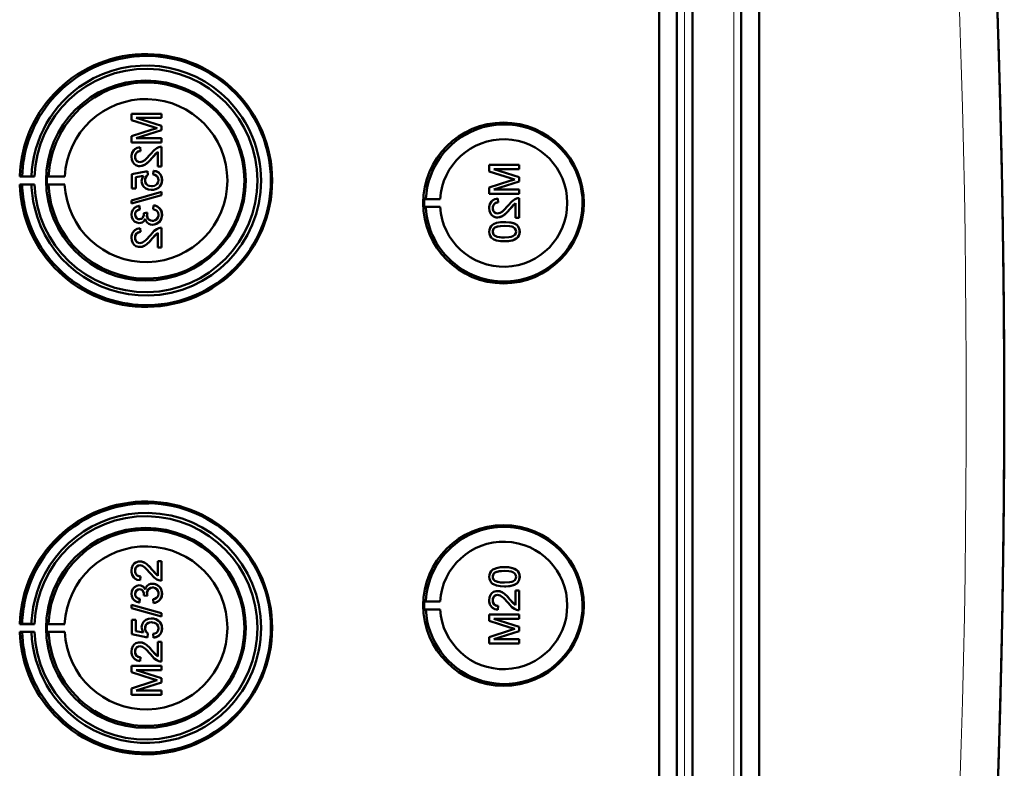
# Model space of a CAD drawing. Extents: x -2065 to 2446, y -1996 to 695.
# Tile 29 of 58: x 641 to 768, y -1476 to -1380. Entities that reach past the tile are written whole.
import ezdxf

# ---------------------------------------------------------------- set-up
doc = ezdxf.new("R2010")
doc.units = 0

msp = doc.modelspace()

# ---------------------------------------------------------------- linework, layer by layer
at = {"color": 7, "lineweight": 50}
for p, q in [((723.27, -1603.15), (723.27, -1255.12)), ((725.57, -1255.1), (725.57, -1603.16)), ((727.57, -1255.1), (727.57, -1603.16)), ((733.81, -1603.16), (733.81, -1255.1)), ((736.1, -1603.14), (736.1, -1255.13)), ((727.56, -1270.1), (727.56, -1582.9)), ((659.45, -1391.89), (655.59, -1391.89)), ((655.59, -1392.71), (655.59, -1391.89)), ((659.45, -1391.89), (659.45, -1391.89)), ((659.45, -1391.89), (659.45, -1392.43)), ((659.45, -1391.89), (659.45, -1392.43)), ((655.59, -1392.71), (658.3, -1393.57)), ((659.45, -1393.46), (656.19, -1392.43)), ((659.45, -1393.46), (656.19, -1392.43)), ((656.19, -1392.43), (659.45, -1392.43)), ((659.45, -1392.43), (659.45, -1392.43)), ((658.25, -1393.93), (655.59, -1394.79)), ((656.19, -1395.05), (659.45, -1394.02)), ((656.19, -1395.05), (659.45, -1394.02)), ((659.45, -1393.46), (659.45, -1393.46)), ((659.45, -1393.46), (659.45, -1394.02)), ((659.45, -1393.46), (659.45, -1394.02)), ((659.45, -1394.02), (659.45, -1394.02)), ((655.59, -1395.6), (655.59, -1394.79)), ((655.59, -1395.6), (659.45, -1395.6)), ((659.45, -1395.05), (656.19, -1395.05)), ((659.45, -1395.05), (659.45, -1395.05)), ((659.45, -1395.05), (659.45, -1395.6)), ((659.45, -1395.05), (659.45, -1395.6)), ((659.45, -1395.6), (659.45, -1395.6)), ((656.68, -1396.19), (656.69, -1396.19)), ((656.73, -1396.68), (656.68, -1396.19)), ((656.74, -1396.68), (656.69, -1396.19)), ((656.73, -1396.68), (656.74, -1396.68)), ((658.25, -1397.54), (658.95, -1396.78)), ((658.95, -1398.66), (658.95, -1396.77)), ((659.45, -1396.14), (659.45, -1396.14)), ((659.45, -1396.14), (659.45, -1398.66)), ((659.45, -1396.14), (659.45, -1398.66)), ((656.04, -1397.41), (656.05, -1397.41)), ((658.24, -1397.54), (658.25, -1397.54)), ((657.62, -1399.25), (655.64, -1399.65)), ((655.64, -1401.47), (655.64, -1399.65)), ((656.66, -1398.61), (656.67, -1398.61)), ((657.62, -1399.25), (657.63, -1399.25)), ((657.67, -1399.74), (657.62, -1399.25)), ((657.68, -1399.74), (657.63, -1399.25)), ((658.41, -1399.2), (658.36, -1399.7)), ((658.41, -1399.2), (658.42, -1399.2)), ((658.95, -1398.66), (659.45, -1398.66)), ((659.45, -1398.66), (659.45, -1398.66)), ((705.34, -1398.47), (701.48, -1398.47)), ((701.48, -1399.29), (701.48, -1398.47)), ((701.48, -1399.29), (704.19, -1400.15)), ((705.34, -1400.04), (702.08, -1399.01)), ((705.34, -1400.04), (702.08, -1399.01)), ((702.08, -1399.01), (705.34, -1399.01)), ((705.34, -1398.47), (705.34, -1398.47)), ((705.34, -1398.47), (705.34, -1399.01)), ((705.34, -1398.47), (705.34, -1399.01)), ((705.34, -1399.01), (705.34, -1399.01)), ((641.54, -1399.91), (641.24, -1399.96)), ((641.24, -1399.96), (643.12, -1399.96)), ((641.54, -1401.01), (641.24, -1400.96)), ((641.24, -1400.96), (643.12, -1400.96)), ((642.74, -1399.93), (641.54, -1399.91)), ((643.12, -1399.96), (642.74, -1399.93)), ((643.12, -1400.96), (642.74, -1400.99)), ((644.94, -1399.93), (644.73, -1399.96)), ((644.73, -1399.96), (647.01, -1399.96)), ((644.94, -1400.99), (644.73, -1400.96)), ((644.73, -1400.96), (647.01, -1400.96)), ((647.01, -1399.96), (644.94, -1399.93)), ((647.01, -1400.96), (644.94, -1400.99)), ((656.14, -1400.05), (657.14, -1399.85)), ((656.14, -1400.05), (656.15, -1400.05)), ((656.14, -1400.05), (656.14, -1401.47)), ((656.15, -1400.05), (657.14, -1399.85)), ((656.15, -1400.05), (656.15, -1401.47)), ((657.32, -1400.4), (657.33, -1400.4)), ((657.67, -1399.74), (657.68, -1399.74)), ((659.49, -1400.4), (659.5, -1400.4)), ((704.14, -1400.51), (701.48, -1401.37)), ((702.08, -1401.63), (705.34, -1400.6)), ((702.08, -1401.63), (705.34, -1400.6)), ((705.34, -1400.04), (705.34, -1400.04)), ((705.34, -1400.04), (705.34, -1400.6)), ((705.34, -1400.04), (705.34, -1400.6)), ((705.34, -1400.6), (705.34, -1400.6)), ((642.74, -1400.99), (641.54, -1401.01)), ((659.45, -1401.92), (655.59, -1403)), ((655.64, -1401.47), (656.14, -1401.47)), ((656.14, -1401.47), (656.15, -1401.47)), ((658.12, -1401.67), (658.13, -1401.67)), ((659.03, -1401.38), (659.04, -1401.38)), ((659.45, -1401.92), (659.45, -1401.92)), ((659.45, -1401.92), (659.45, -1402.33)), ((659.45, -1401.92), (659.45, -1402.33)), ((701.48, -1402.18), (701.48, -1401.37)), ((701.48, -1402.18), (705.34, -1402.18)), ((705.34, -1401.63), (702.08, -1401.63)), ((705.34, -1401.63), (705.34, -1401.63)), ((705.34, -1401.63), (705.34, -1402.18)), ((705.34, -1401.63), (705.34, -1402.18)), ((705.34, -1402.18), (705.34, -1402.18)), ((655.59, -1403.41), (659.45, -1402.33)), ((655.59, -1403.41), (655.59, -1403)), ((655.59, -1403.41), (655.6, -1403.41)), ((655.6, -1403.41), (659.45, -1402.33)), ((659.45, -1402.33), (659.45, -1402.33)), ((693.14, -1402.84), (693.34, -1402.81)), ((693.14, -1402.84), (695.18, -1402.84)), ((693.34, -1402.81), (695.18, -1402.84)), ((702.57, -1402.77), (702.58, -1402.77)), ((702.62, -1403.26), (702.57, -1402.77)), ((702.63, -1403.26), (702.58, -1402.77)), ((702.62, -1403.26), (702.63, -1403.26)), ((704.13, -1404.12), (704.84, -1403.36)), ((704.84, -1405.24), (704.84, -1403.35)), ((705.34, -1402.72), (705.34, -1402.72)), ((705.34, -1402.72), (705.34, -1405.24)), ((705.34, -1402.72), (705.34, -1405.24)), ((656.58, -1403.7), (656.59, -1403.7)), ((656.63, -1404.19), (656.58, -1403.7)), ((656.64, -1404.19), (656.59, -1403.7)), ((656.63, -1404.19), (656.64, -1404.19)), ((657.62, -1404.58), (657.17, -1404.63)), ((657.17, -1404.63), (657.18, -1404.7)), ((657.62, -1404.58), (657.63, -1404.58)), ((658.41, -1403.65), (658.36, -1404.14)), ((658.41, -1403.65), (658.42, -1403.65)), ((693.14, -1403.84), (693.34, -1403.87)), ((693.14, -1403.84), (695.18, -1403.84)), ((693.34, -1403.87), (695.18, -1403.84)), ((701.93, -1403.99), (701.94, -1403.99)), ((704.13, -1404.12), (704.13, -1404.12)), ((656.04, -1404.84), (656.05, -1404.84)), ((656.57, -1405.92), (656.58, -1405.92)), ((657.57, -1404.9), (657.57, -1404.9)), ((659.49, -1404.84), (659.5, -1404.84)), ((702.55, -1405.19), (702.55, -1405.19)), ((703.44, -1405.78), (703.44, -1405.78)), ((704.84, -1405.24), (705.34, -1405.24)), ((705.34, -1405.24), (705.34, -1405.24)), ((656.68, -1406.56), (656.69, -1406.56)), ((656.73, -1407.05), (656.68, -1406.56)), ((656.74, -1407.05), (656.69, -1406.56)), ((656.73, -1407.05), (656.74, -1407.05)), ((658.25, -1407.91), (658.95, -1407.15)), ((658.29, -1406.12), (658.29, -1406.12)), ((658.95, -1409.03), (658.95, -1407.15)), ((659.45, -1406.51), (659.45, -1406.51)), ((659.45, -1406.51), (659.45, -1409.03)), ((659.45, -1406.51), (659.45, -1409.03)), ((701.93, -1407.01), (701.94, -1407.01)), ((702.19, -1406.5), (702.2, -1406.5)), ((705.01, -1406.16), (705.02, -1406.16)), ((705.38, -1407.02), (705.39, -1407.02)), ((656.04, -1407.78), (656.05, -1407.78)), ((658.24, -1407.91), (658.25, -1407.91)), ((703.44, -1408.25), (703.44, -1408.25)), ((656.66, -1408.98), (656.67, -1408.98)), ((658.95, -1409.03), (659.45, -1409.03)), ((659.45, -1409.03), (659.45, -1409.03)), ((656.66, -1449.29), (656.67, -1449.29)), ((658.95, -1449.24), (659.45, -1449.24)), ((658.95, -1451.12), (658.95, -1449.24)), ((659.45, -1449.24), (659.45, -1451.76)), ((659.45, -1449.24), (659.45, -1451.76)), ((659.45, -1449.24), (659.45, -1449.24)), ((703.44, -1450.02), (703.44, -1450.02)), ((656.04, -1450.48), (656.05, -1450.48)), ((656.73, -1451.21), (656.68, -1451.71)), ((656.74, -1451.21), (656.69, -1451.71)), ((656.73, -1451.21), (656.74, -1451.21)), ((658.24, -1450.35), (658.25, -1450.35)), ((658.25, -1450.35), (658.95, -1451.12)), ((701.93, -1451.26), (701.94, -1451.26)), ((705.38, -1451.25), (705.39, -1451.25)), ((656.57, -1452.35), (656.58, -1452.35)), ((656.68, -1451.71), (656.69, -1451.71)), ((658.29, -1452.15), (658.29, -1452.15)), ((659.45, -1451.76), (659.45, -1451.76)), ((702.19, -1451.77), (702.2, -1451.77)), ((703.44, -1452.49), (703.44, -1452.49)), ((705.01, -1452.11), (705.02, -1452.11)), ((656.04, -1453.43), (656.05, -1453.43)), ((657.17, -1453.64), (657.18, -1453.56)), ((657.62, -1453.69), (657.17, -1453.64)), ((657.57, -1453.37), (657.57, -1453.37)), ((657.62, -1453.69), (657.63, -1453.69)), ((659.49, -1453.42), (659.5, -1453.42)), ((702.55, -1453.08), (702.55, -1453.08)), ((704.84, -1453.03), (705.34, -1453.03)), ((704.84, -1454.91), (704.84, -1453.03)), ((705.34, -1453.03), (705.34, -1455.55)), ((705.34, -1453.03), (705.34, -1455.55)), ((705.34, -1453.03), (705.34, -1453.03)), ((655.59, -1454.85), (659.45, -1455.94)), ((655.59, -1455.26), (655.59, -1454.85)), ((655.59, -1454.85), (655.6, -1454.85)), ((659.45, -1456.35), (655.59, -1455.26)), ((655.6, -1454.85), (659.45, -1455.94)), ((656.63, -1454.08), (656.58, -1454.57)), ((656.58, -1454.57), (656.59, -1454.57)), ((656.64, -1454.08), (656.59, -1454.57)), ((656.63, -1454.08), (656.64, -1454.08)), ((658.41, -1454.62), (658.36, -1454.13)), ((658.41, -1454.62), (658.42, -1454.62)), ((693.14, -1454.43), (693.34, -1454.4)), ((693.14, -1454.43), (695.18, -1454.43)), ((693.34, -1454.4), (695.18, -1454.43)), ((701.93, -1454.27), (701.94, -1454.27)), ((702.62, -1455), (702.57, -1455.5)), ((702.63, -1455), (702.58, -1455.5)), ((702.62, -1455), (702.63, -1455)), ((704.13, -1454.15), (704.84, -1454.91)), ((704.13, -1454.15), (704.13, -1454.15)), ((659.45, -1455.94), (659.45, -1456.35)), ((659.45, -1455.94), (659.45, -1456.35)), ((659.45, -1455.94), (659.45, -1455.94)), ((659.45, -1456.35), (659.45, -1456.35)), ((693.14, -1455.43), (693.34, -1455.46)), ((693.14, -1455.43), (695.18, -1455.43)), ((693.34, -1455.46), (695.18, -1455.43)), ((701.48, -1456.09), (705.34, -1456.09)), ((701.48, -1456.9), (701.48, -1456.09)), ((702.57, -1455.5), (702.58, -1455.5)), ((705.34, -1455.55), (705.34, -1455.55)), ((705.34, -1456.09), (705.34, -1456.63)), ((705.34, -1456.09), (705.34, -1456.63)), ((705.34, -1456.09), (705.34, -1456.09)), ((641.54, -1457.26), (641.24, -1457.31)), ((641.24, -1457.31), (643.12, -1457.31)), ((642.74, -1457.28), (641.54, -1457.26)), ((643.12, -1457.31), (642.74, -1457.28)), ((644.94, -1457.27), (644.73, -1457.31)), ((644.73, -1457.31), (647.01, -1457.31)), ((647.01, -1457.31), (644.94, -1457.27)), ((655.64, -1456.79), (656.14, -1456.79)), ((655.64, -1458.62), (655.64, -1456.79)), ((656.14, -1456.79), (656.14, -1458.22)), ((656.14, -1456.79), (656.15, -1456.79)), ((656.15, -1456.79), (656.15, -1458.22)), ((658.12, -1456.6), (658.13, -1456.6)), ((659.03, -1456.89), (659.04, -1456.89)), ((704.14, -1457.75), (701.48, -1456.9)), ((702.08, -1456.63), (705.34, -1457.66)), ((702.08, -1456.63), (705.34, -1457.66)), ((705.34, -1456.63), (702.08, -1456.63)), ((705.34, -1456.63), (705.34, -1456.63)), ((705.34, -1457.66), (705.34, -1458.23)), ((705.34, -1457.66), (705.34, -1458.23)), ((705.34, -1457.66), (705.34, -1457.66)), ((641.54, -1458.35), (641.24, -1458.31)), ((641.24, -1458.31), (643.12, -1458.31)), ((642.74, -1458.33), (641.54, -1458.35)), ((643.12, -1458.31), (642.74, -1458.33)), ((644.94, -1458.34), (644.73, -1458.31)), ((644.73, -1458.31), (647.01, -1458.31)), ((647.01, -1458.31), (644.94, -1458.34)), ((657.62, -1459.02), (655.64, -1458.62)), ((656.14, -1458.22), (657.14, -1458.41)), ((656.14, -1458.22), (656.15, -1458.22)), ((656.15, -1458.22), (657.14, -1458.41)), ((657.32, -1457.86), (657.33, -1457.86)), ((657.67, -1458.52), (657.62, -1459.02)), ((657.62, -1459.02), (657.63, -1459.02)), ((657.68, -1458.52), (657.63, -1459.02)), ((657.67, -1458.52), (657.68, -1458.52)), ((658.41, -1459.07), (658.36, -1458.57)), ((658.41, -1459.07), (658.42, -1459.07)), ((659.49, -1457.87), (659.5, -1457.87)), ((701.48, -1458.98), (704.19, -1458.12)), ((701.48, -1459.8), (701.48, -1458.98)), ((705.34, -1458.23), (702.08, -1459.25)), ((705.34, -1458.23), (702.08, -1459.25)), ((705.34, -1458.23), (705.34, -1458.23)), ((656.66, -1459.66), (656.67, -1459.66)), ((658.95, -1461.49), (658.95, -1459.61)), ((658.95, -1459.61), (659.45, -1459.61)), ((659.45, -1459.61), (659.45, -1462.13)), ((659.45, -1459.61), (659.45, -1462.13)), ((659.45, -1459.61), (659.45, -1459.61)), ((705.34, -1459.8), (701.48, -1459.8)), ((702.08, -1459.25), (705.34, -1459.25)), ((705.34, -1459.25), (705.34, -1459.8)), ((705.34, -1459.25), (705.34, -1459.8)), ((705.34, -1459.25), (705.34, -1459.25)), ((705.34, -1459.8), (705.34, -1459.8)), ((656.04, -1460.85), (656.05, -1460.85)), ((656.73, -1461.58), (656.68, -1462.08)), ((656.74, -1461.58), (656.69, -1462.08)), ((656.73, -1461.58), (656.74, -1461.58)), ((658.24, -1460.73), (658.25, -1460.73)), ((658.25, -1460.73), (658.95, -1461.49)), ((655.59, -1462.67), (659.45, -1462.67)), ((655.59, -1463.48), (655.59, -1462.67)), ((656.68, -1462.08), (656.69, -1462.08)), ((659.45, -1462.13), (659.45, -1462.13)), ((659.45, -1462.67), (659.45, -1463.21)), ((659.45, -1462.67), (659.45, -1463.21)), ((659.45, -1462.67), (659.45, -1462.67)), ((658.25, -1464.33), (655.59, -1463.48)), ((656.19, -1463.21), (659.45, -1464.24)), ((656.19, -1463.21), (659.45, -1464.24)), ((659.45, -1463.21), (656.19, -1463.21)), ((659.45, -1463.21), (659.45, -1463.21)), ((655.59, -1465.56), (658.3, -1464.7)), ((659.45, -1464.81), (656.19, -1465.83)), ((659.45, -1464.81), (656.19, -1465.83)), ((659.45, -1464.24), (659.45, -1464.81)), ((659.45, -1464.24), (659.45, -1464.81)), ((659.45, -1464.24), (659.45, -1464.24)), ((659.45, -1464.81), (659.45, -1464.81)), ((655.59, -1466.38), (655.59, -1465.56)), ((659.45, -1466.38), (655.59, -1466.38)), ((656.19, -1465.83), (659.45, -1465.83)), ((659.45, -1465.83), (659.45, -1466.38)), ((659.45, -1465.83), (659.45, -1466.38)), ((659.45, -1465.83), (659.45, -1465.83)), ((659.45, -1466.38), (659.45, -1466.38))]:
    msp.add_line(p, q, dxfattribs=at)
at = {"color": 7, "lineweight": 18}
for p, q in [((726.53, -1255.1), (726.53, -1603.16)), ((732.85, -1603.16), (732.85, -1255.1))]:
    msp.add_line(p, q, dxfattribs=at)
at = {"color": 7, "lineweight": 50}
for points in [[(656.68, -1396.19), (656.32, -1396.26), (656, -1396.44), (655.86, -1396.57), (655.68, -1396.89), (655.6, -1397.25), (655.59, -1397.42)], [(656.04, -1397.41), (656.1, -1397.08), (656.22, -1396.89), (656.4, -1396.75), (656.62, -1396.69), (656.73, -1396.68)], [(656.05, -1397.41), (656.07, -1397.19), (656.13, -1397.02), (656.3, -1396.82), (656.55, -1396.7), (656.74, -1396.68)], [(658.01, -1397.08), (657.42, -1397.72), (657.29, -1397.84), (657, -1398.03), (656.66, -1398.11)], [(659.1, -1396.19), (658.84, -1396.31), (658.49, -1396.55), (658.01, -1397.08)], [(658.24, -1397.54), (658.64, -1397.06), (658.95, -1396.77)], [(655.59, -1397.42), (655.63, -1397.78), (655.76, -1398.11), (655.93, -1398.32), (656.15, -1398.48), (656.49, -1398.6), (656.66, -1398.61)], [(656.66, -1398.11), (656.46, -1398.08), (656.27, -1397.97), (656.14, -1397.81), (656.06, -1397.62), (656.04, -1397.41)], [(656.67, -1398.11), (656.47, -1398.08), (656.32, -1398), (656.18, -1397.87), (656.1, -1397.72), (656.05, -1397.41)], [(656.66, -1398.61), (656.85, -1398.59), (657.23, -1398.47), (657.56, -1398.25), (657.85, -1397.98), (658.24, -1397.54)], [(656.67, -1398.61), (656.95, -1398.57), (657.29, -1398.44), (657.55, -1398.26), (657.96, -1397.86), (658.25, -1397.54)], [(658.36, -1399.7), (658.57, -1399.75), (658.77, -1399.84), (658.86, -1399.91), (659.02, -1400.19), (659.05, -1400.4)], [(659.49, -1400.4), (659.49, -1400.22), (659.39, -1399.87), (659.31, -1399.71), (659.07, -1399.45), (658.75, -1399.28), (658.41, -1399.2)], [(659.5, -1400.4), (659.46, -1400.04), (659.31, -1399.7), (659.04, -1399.42), (658.81, -1399.3), (658.42, -1399.2)], [(657.14, -1399.85), (656.98, -1400.11), (656.89, -1400.39), (656.88, -1400.54)], [(656.88, -1400.54), (656.94, -1400.91), (657.13, -1401.24), (657.41, -1401.48), (657.76, -1401.63), (658.12, -1401.67)], [(657.32, -1400.4), (657.37, -1400.1), (657.49, -1399.9), (657.67, -1399.74)], [(658.15, -1401.18), (657.9, -1401.15), (657.77, -1401.12), (657.55, -1400.98), (657.46, -1400.89), (657.35, -1400.65), (657.32, -1400.4)], [(657.33, -1400.4), (657.34, -1400.25), (657.46, -1399.96), (657.68, -1399.74)], [(659.05, -1400.4), (659.01, -1400.67), (658.88, -1400.9), (658.78, -1400.99), (658.54, -1401.12), (658.28, -1401.17), (658.15, -1401.18)], [(659.03, -1401.38), (659.27, -1401.14), (659.38, -1400.94), (659.46, -1400.73), (659.49, -1400.4)], [(659.04, -1401.38), (659.2, -1401.23), (659.34, -1401.05), (659.43, -1400.84), (659.49, -1400.62), (659.5, -1400.4)], [(658.12, -1401.67), (658.41, -1401.65), (658.78, -1401.53), (659.03, -1401.38)], [(658.13, -1401.67), (658.33, -1401.66), (658.7, -1401.57), (659.04, -1401.38)], [(702.57, -1402.77), (702.21, -1402.84), (701.89, -1403.02), (701.75, -1403.15), (701.57, -1403.47), (701.49, -1403.83), (701.48, -1404)], [(701.93, -1403.99), (701.99, -1403.66), (702.11, -1403.47), (702.29, -1403.33), (702.51, -1403.27), (702.62, -1403.26)], [(701.94, -1403.99), (701.96, -1403.77), (702.02, -1403.6), (702.19, -1403.4), (702.44, -1403.28), (702.63, -1403.26)], [(704.99, -1402.77), (704.73, -1402.89), (704.38, -1403.13), (703.89, -1403.66)], [(704.13, -1404.12), (704.53, -1403.64), (704.84, -1403.35)], [(656.58, -1403.7), (656.27, -1403.79), (655.98, -1403.95), (655.76, -1404.2), (655.63, -1404.5), (655.59, -1404.82)], [(656.04, -1404.84), (656.06, -1404.65), (656.2, -1404.39), (656.36, -1404.28), (656.63, -1404.19)], [(656.05, -1404.84), (656.07, -1404.65), (656.14, -1404.48), (656.27, -1404.34), (656.43, -1404.25), (656.64, -1404.19)], [(657.18, -1404.7), (657.16, -1404.91), (657.04, -1405.2), (656.89, -1405.35), (656.79, -1405.39), (656.59, -1405.42)], [(658.36, -1404.14), (658.57, -1404.2), (658.77, -1404.3), (658.99, -1404.54), (659.05, -1404.86)], [(659.49, -1404.84), (659.45, -1404.49), (659.3, -1404.16), (659.06, -1403.9), (658.91, -1403.8), (658.58, -1403.67), (658.41, -1403.65)], [(659.5, -1404.84), (659.46, -1404.5), (659.37, -1404.27), (659.23, -1404.05), (658.96, -1403.82), (658.62, -1403.68), (658.42, -1403.65)], [(701.48, -1404), (701.52, -1404.36), (701.65, -1404.69), (701.82, -1404.9), (702.04, -1405.06), (702.38, -1405.18), (702.55, -1405.19)], [(702.55, -1404.69), (702.34, -1404.66), (702.16, -1404.55), (702.03, -1404.39), (701.95, -1404.2), (701.93, -1403.99)], [(702.56, -1404.69), (702.36, -1404.66), (702.21, -1404.58), (702.07, -1404.45), (701.99, -1404.3), (701.94, -1403.99)], [(703.89, -1403.66), (703.31, -1404.3), (703.18, -1404.42), (702.89, -1404.61), (702.55, -1404.69)], [(702.55, -1405.19), (702.84, -1405.15), (703.18, -1405.02), (703.44, -1404.84), (703.85, -1404.44), (704.13, -1404.12)], [(702.55, -1405.19), (702.74, -1405.17), (703.12, -1405.05), (703.45, -1404.83), (703.74, -1404.56), (704.13, -1404.12)], [(655.59, -1404.82), (655.64, -1405.15), (655.76, -1405.45), (655.97, -1405.7), (656.26, -1405.86), (656.57, -1405.92)], [(656.59, -1405.42), (656.41, -1405.4), (656.25, -1405.31), (656.09, -1405.1), (656.04, -1404.84)], [(656.6, -1405.42), (656.42, -1405.4), (656.21, -1405.26), (656.08, -1405.05), (656.05, -1404.84)], [(656.57, -1405.92), (656.77, -1405.9), (656.95, -1405.82), (657.11, -1405.71), (657.29, -1405.48), (657.34, -1405.39)], [(656.58, -1405.92), (656.77, -1405.9), (656.96, -1405.83), (657.12, -1405.71), (657.25, -1405.56), (657.34, -1405.4)], [(657.34, -1405.39), (657.43, -1405.64), (657.58, -1405.85), (657.79, -1406), (658.03, -1406.09), (658.29, -1406.12)], [(658.28, -1405.62), (658.06, -1405.59), (657.85, -1405.49), (657.77, -1405.42), (657.63, -1405.23), (657.57, -1405.01), (657.57, -1404.9)], [(658.29, -1405.62), (658.06, -1405.59), (657.89, -1405.51), (657.69, -1405.32), (657.59, -1405.04), (657.57, -1404.9)], [(659.05, -1404.86), (659.04, -1404.98), (658.98, -1405.22), (658.83, -1405.41), (658.63, -1405.55), (658.4, -1405.62), (658.28, -1405.62)], [(658.29, -1406.12), (658.48, -1406.1), (658.85, -1405.98), (659.16, -1405.74), (659.38, -1405.41), (659.48, -1405.03), (659.49, -1404.84)], [(658.29, -1406.12), (658.68, -1406.06), (658.91, -1405.95), (659.12, -1405.79), (659.29, -1405.59), (659.45, -1405.23), (659.5, -1404.84)], [(703.44, -1405.78), (702.91, -1405.81), (702.4, -1405.9), (702.03, -1406.05), (701.92, -1406.12), (701.73, -1406.29), (701.58, -1406.51), (701.51, -1406.77), (701.48, -1407.02)], [(705.01, -1406.16), (704.73, -1405.99), (704.25, -1405.85), (703.6, -1405.78), (703.44, -1405.78)], [(705.02, -1406.16), (704.59, -1405.94), (704.11, -1405.82), (703.44, -1405.78)], [(656.68, -1406.56), (656.32, -1406.64), (656, -1406.81), (655.86, -1406.94), (655.68, -1407.26), (655.6, -1407.62), (655.59, -1407.8)], [(656.04, -1407.78), (656.1, -1407.45), (656.22, -1407.26), (656.4, -1407.12), (656.62, -1407.06), (656.73, -1407.05)], [(656.05, -1407.78), (656.07, -1407.56), (656.13, -1407.39), (656.3, -1407.19), (656.55, -1407.08), (656.74, -1407.05)], [(659.1, -1406.56), (658.84, -1406.68), (658.49, -1406.93), (658.01, -1407.45)], [(658.24, -1407.91), (658.64, -1407.43), (658.95, -1407.15)], [(701.48, -1407.02), (701.51, -1407.28), (701.59, -1407.53), (701.73, -1407.75), (701.93, -1407.92), (702.09, -1408.01), (702.42, -1408.13), (702.93, -1408.23), (703.44, -1408.25)], [(701.93, -1407.01), (701.94, -1406.89), (702.03, -1406.67), (702.19, -1406.5)], [(703.43, -1407.76), (703.06, -1407.75), (702.75, -1407.72), (702.47, -1407.66), (702.33, -1407.61), (702.08, -1407.41), (701.94, -1407.16), (701.93, -1407.01)], [(701.94, -1407.01), (701.96, -1406.83), (702.11, -1406.58), (702.2, -1406.5)], [(703.44, -1407.76), (702.88, -1407.73), (702.51, -1407.67), (702.33, -1407.6), (702.17, -1407.5), (702.04, -1407.36), (701.94, -1407.1), (701.94, -1407.01)], [(702.19, -1406.5), (702.54, -1406.36), (702.91, -1406.3), (703.43, -1406.28)], [(702.2, -1406.5), (702.6, -1406.35), (702.93, -1406.3), (703.44, -1406.28)], [(703.43, -1406.28), (704.09, -1406.31), (704.36, -1406.36), (704.5, -1406.41), (704.77, -1406.59), (704.91, -1406.83), (704.94, -1407.02)], [(704.94, -1407.02), (704.91, -1407.2), (704.77, -1407.43), (704.52, -1407.61), (704.31, -1407.68), (703.99, -1407.73), (703.43, -1407.76)], [(703.44, -1408.25), (703.94, -1408.23), (704.12, -1408.21), (704.61, -1408.09), (704.96, -1407.91), (705.21, -1407.66), (705.36, -1407.32), (705.39, -1407.02)], [(703.44, -1408.25), (703.96, -1408.23), (704.47, -1408.13), (704.72, -1408.04), (704.95, -1407.91), (705.14, -1407.74), (705.29, -1407.52), (705.36, -1407.26), (705.38, -1407.02)], [(705.38, -1407.02), (705.33, -1406.63), (705.21, -1406.37), (705.01, -1406.16)], [(705.39, -1407.02), (705.34, -1406.63), (705.16, -1406.29), (705.02, -1406.16)], [(655.59, -1407.8), (655.63, -1408.15), (655.76, -1408.48), (655.93, -1408.69), (656.15, -1408.86), (656.49, -1408.97), (656.66, -1408.98)], [(656.66, -1408.49), (656.46, -1408.45), (656.27, -1408.35), (656.14, -1408.18), (656.06, -1407.99), (656.04, -1407.78)], [(656.67, -1408.49), (656.47, -1408.45), (656.32, -1408.37), (656.18, -1408.24), (656.1, -1408.09), (656.05, -1407.78)], [(658.01, -1407.45), (657.42, -1408.09), (657.29, -1408.21), (657, -1408.4), (656.66, -1408.49)], [(656.66, -1408.98), (656.85, -1408.96), (657.23, -1408.84), (657.56, -1408.62), (657.85, -1408.35), (658.24, -1407.91)], [(656.67, -1408.98), (656.95, -1408.95), (657.29, -1408.81), (657.55, -1408.63), (657.96, -1408.23), (658.25, -1407.91)], [(655.59, -1450.47), (655.63, -1450.12), (655.76, -1449.78), (655.93, -1449.57), (656.15, -1449.41), (656.49, -1449.3), (656.66, -1449.29)], [(656.66, -1449.78), (656.46, -1449.81), (656.27, -1449.92), (656.14, -1450.08), (656.06, -1450.28), (656.04, -1450.48)], [(656.67, -1449.78), (656.47, -1449.81), (656.32, -1449.89), (656.18, -1450.03), (656.1, -1450.18), (656.05, -1450.48)], [(656.66, -1449.29), (656.85, -1449.3), (657.23, -1449.43), (657.56, -1449.65), (657.85, -1449.92), (658.24, -1450.35)], [(658.01, -1450.82), (657.42, -1450.18), (657.29, -1450.05), (657, -1449.86), (656.66, -1449.78)], [(656.67, -1449.29), (656.95, -1449.32), (657.29, -1449.46), (657.55, -1449.64), (657.96, -1450.03), (658.25, -1450.35)], [(701.48, -1451.25), (701.51, -1450.99), (701.59, -1450.74), (701.73, -1450.52), (701.93, -1450.34), (702.09, -1450.26), (702.42, -1450.13), (702.93, -1450.04), (703.44, -1450.02)], [(703.44, -1450.02), (703.94, -1450.04), (704.12, -1450.06), (704.61, -1450.18), (704.96, -1450.36), (705.21, -1450.61), (705.36, -1450.94), (705.39, -1451.25)], [(703.44, -1450.02), (703.96, -1450.04), (704.47, -1450.13), (704.72, -1450.22), (704.95, -1450.35), (705.14, -1450.53), (705.29, -1450.75), (705.36, -1451), (705.38, -1451.25)], [(656.68, -1451.71), (656.32, -1451.63), (656, -1451.46), (655.86, -1451.33), (655.68, -1451.01), (655.6, -1450.65), (655.59, -1450.47)], [(656.04, -1450.48), (656.1, -1450.82), (656.22, -1451.01), (656.4, -1451.14), (656.62, -1451.21), (656.73, -1451.21)], [(656.05, -1450.48), (656.07, -1450.7), (656.13, -1450.87), (656.3, -1451.08), (656.55, -1451.19), (656.74, -1451.21)], [(659.1, -1451.7), (658.84, -1451.59), (658.49, -1451.34), (658.01, -1450.82)], [(658.24, -1450.35), (658.64, -1450.84), (658.95, -1451.12)], [(703.44, -1452.49), (702.91, -1452.46), (702.4, -1452.37), (702.03, -1452.22), (701.92, -1452.15), (701.73, -1451.97), (701.58, -1451.75), (701.51, -1451.5), (701.48, -1451.25)], [(703.43, -1450.51), (703.06, -1450.52), (702.75, -1450.55), (702.47, -1450.61), (702.33, -1450.66), (702.08, -1450.85), (701.94, -1451.11), (701.93, -1451.26)], [(701.93, -1451.26), (701.94, -1451.38), (702.03, -1451.6), (702.19, -1451.77)], [(703.44, -1450.51), (702.88, -1450.54), (702.51, -1450.6), (702.33, -1450.66), (702.17, -1450.77), (702.04, -1450.91), (701.94, -1451.17), (701.94, -1451.26)], [(701.94, -1451.26), (701.96, -1451.43), (702.11, -1451.69), (702.2, -1451.77)], [(704.94, -1451.25), (704.91, -1451.07), (704.77, -1450.83), (704.52, -1450.65), (704.31, -1450.59), (703.99, -1450.54), (703.43, -1450.51)], [(703.43, -1451.99), (704.09, -1451.96), (704.36, -1451.9), (704.5, -1451.86), (704.77, -1451.68), (704.91, -1451.44), (704.94, -1451.25)], [(705.38, -1451.25), (705.33, -1451.63), (705.21, -1451.9), (705.01, -1452.11)], [(705.39, -1451.25), (705.34, -1451.63), (705.16, -1451.98), (705.02, -1452.11)], [(655.59, -1453.44), (655.64, -1453.12), (655.76, -1452.82), (655.97, -1452.57), (656.26, -1452.4), (656.57, -1452.35)], [(656.57, -1452.35), (656.77, -1452.37), (656.95, -1452.44), (657.11, -1452.56), (657.29, -1452.79), (657.34, -1452.87)], [(656.58, -1452.35), (656.77, -1452.37), (656.96, -1452.44), (657.12, -1452.55), (657.25, -1452.7), (657.34, -1452.86)], [(657.34, -1452.87), (657.43, -1452.63), (657.58, -1452.42), (657.79, -1452.26), (658.03, -1452.18), (658.29, -1452.15)], [(658.29, -1452.64), (658.06, -1452.68), (657.89, -1452.76), (657.69, -1452.95), (657.59, -1453.22), (657.57, -1453.37)], [(658.28, -1452.64), (658.06, -1452.68), (657.85, -1452.78), (657.77, -1452.85), (657.63, -1453.04), (657.57, -1453.26), (657.57, -1453.37)], [(659.05, -1453.4), (659.04, -1453.28), (658.98, -1453.05), (658.83, -1452.85), (658.63, -1452.72), (658.4, -1452.65), (658.28, -1452.64)], [(658.29, -1452.15), (658.68, -1452.21), (658.91, -1452.32), (659.12, -1452.48), (659.29, -1452.67), (659.45, -1453.03), (659.5, -1453.42)], [(658.29, -1452.15), (658.48, -1452.16), (658.85, -1452.29), (659.16, -1452.53), (659.38, -1452.86), (659.48, -1453.23), (659.49, -1453.42)], [(702.19, -1451.77), (702.54, -1451.91), (702.91, -1451.97), (703.43, -1451.99)], [(702.2, -1451.77), (702.6, -1451.92), (702.93, -1451.97), (703.44, -1451.99)], [(705.02, -1452.11), (704.59, -1452.33), (704.11, -1452.44), (703.44, -1452.49)], [(705.01, -1452.11), (704.73, -1452.27), (704.25, -1452.42), (703.6, -1452.48), (703.44, -1452.49)], [(656.58, -1454.57), (656.27, -1454.48), (655.98, -1454.31), (655.76, -1454.07), (655.63, -1453.76), (655.59, -1453.44)], [(656.59, -1452.84), (656.41, -1452.87), (656.25, -1452.95), (656.09, -1453.17), (656.04, -1453.43)], [(656.04, -1453.43), (656.06, -1453.62), (656.2, -1453.87), (656.36, -1453.99), (656.63, -1454.08)], [(656.6, -1452.84), (656.42, -1452.87), (656.21, -1453), (656.08, -1453.21), (656.05, -1453.43)], [(656.05, -1453.43), (656.07, -1453.62), (656.14, -1453.79), (656.27, -1453.93), (656.43, -1454.02), (656.64, -1454.08)], [(657.18, -1453.56), (657.16, -1453.36), (657.04, -1453.07), (656.89, -1452.92), (656.79, -1452.87), (656.59, -1452.84)], [(658.36, -1454.13), (658.57, -1454.07), (658.77, -1453.97), (658.99, -1453.72), (659.05, -1453.4)], [(659.49, -1453.42), (659.45, -1453.78), (659.3, -1454.1), (659.06, -1454.37), (658.91, -1454.47), (658.58, -1454.59), (658.41, -1454.62)], [(659.5, -1453.42), (659.46, -1453.77), (659.37, -1454), (659.23, -1454.21), (658.96, -1454.44), (658.62, -1454.59), (658.42, -1454.62)], [(701.48, -1454.26), (701.52, -1453.91), (701.65, -1453.58), (701.82, -1453.37), (702.04, -1453.2), (702.38, -1453.09), (702.55, -1453.08)], [(702.55, -1453.57), (702.34, -1453.61), (702.16, -1453.71), (702.03, -1453.87), (701.95, -1454.07), (701.93, -1454.27)], [(702.56, -1453.57), (702.36, -1453.61), (702.21, -1453.69), (702.07, -1453.82), (701.99, -1453.97), (701.94, -1454.27)], [(702.55, -1453.08), (702.84, -1453.11), (703.18, -1453.25), (703.44, -1453.43), (703.85, -1453.83), (704.13, -1454.15)], [(702.55, -1453.08), (702.74, -1453.09), (703.12, -1453.22), (703.45, -1453.44), (703.74, -1453.71), (704.13, -1454.15)], [(703.89, -1454.61), (703.31, -1453.97), (703.18, -1453.85), (702.89, -1453.65), (702.55, -1453.57)], [(702.57, -1455.5), (702.21, -1455.42), (701.89, -1455.25), (701.75, -1455.12), (701.57, -1454.8), (701.49, -1454.44), (701.48, -1454.26)], [(701.93, -1454.27), (701.99, -1454.61), (702.11, -1454.8), (702.29, -1454.94), (702.51, -1455), (702.62, -1455)], [(701.94, -1454.27), (701.96, -1454.5), (702.02, -1454.67), (702.19, -1454.87), (702.44, -1454.98), (702.63, -1455)], [(704.99, -1455.5), (704.73, -1455.38), (704.38, -1455.13), (703.89, -1454.61)], [(704.13, -1454.15), (704.53, -1454.63), (704.84, -1454.91)], [(656.88, -1457.73), (656.94, -1457.36), (657.13, -1457.03), (657.41, -1456.78), (657.76, -1456.64), (658.12, -1456.6)], [(657.14, -1458.41), (656.98, -1458.16), (656.89, -1457.88), (656.88, -1457.73)], [(658.15, -1457.09), (657.9, -1457.12), (657.77, -1457.15), (657.55, -1457.28), (657.46, -1457.38), (657.35, -1457.61), (657.32, -1457.86)], [(658.16, -1457.09), (657.91, -1457.12), (657.65, -1457.22), (657.44, -1457.42), (657.36, -1457.61), (657.33, -1457.86)], [(658.12, -1456.6), (658.41, -1456.62), (658.78, -1456.74), (659.03, -1456.89)], [(658.13, -1456.6), (658.33, -1456.61), (658.7, -1456.7), (659.04, -1456.89)], [(659.05, -1457.87), (659.01, -1457.6), (658.88, -1457.37), (658.78, -1457.28), (658.54, -1457.15), (658.28, -1457.1), (658.15, -1457.09)], [(659.03, -1456.89), (659.27, -1457.13), (659.38, -1457.32), (659.46, -1457.54), (659.49, -1457.87)], [(659.04, -1456.89), (659.2, -1457.04), (659.34, -1457.22), (659.43, -1457.43), (659.49, -1457.65), (659.5, -1457.87)], [(657.32, -1457.86), (657.37, -1458.17), (657.49, -1458.37), (657.67, -1458.52)], [(657.33, -1457.86), (657.34, -1458.02), (657.46, -1458.31), (657.68, -1458.52)], [(658.36, -1458.57), (658.57, -1458.52), (658.77, -1458.43), (658.86, -1458.36), (659.02, -1458.08), (659.05, -1457.87)], [(659.49, -1457.87), (659.49, -1458.05), (659.39, -1458.39), (659.31, -1458.55), (659.07, -1458.82), (658.75, -1458.99), (658.41, -1459.07)], [(659.5, -1457.87), (659.46, -1458.22), (659.31, -1458.57), (659.04, -1458.84), (658.81, -1458.97), (658.42, -1459.07)], [(655.59, -1460.84), (655.63, -1460.49), (655.76, -1460.16), (655.93, -1459.94), (656.15, -1459.78), (656.49, -1459.67), (656.66, -1459.66)], [(656.66, -1460.15), (656.46, -1460.19), (656.27, -1460.29), (656.14, -1460.45), (656.06, -1460.65), (656.04, -1460.85)], [(656.67, -1460.15), (656.47, -1460.19), (656.32, -1460.27), (656.18, -1460.4), (656.1, -1460.55), (656.05, -1460.85)], [(656.66, -1459.66), (656.85, -1459.67), (657.23, -1459.8), (657.56, -1460.02), (657.85, -1460.29), (658.24, -1460.73)], [(658.01, -1461.19), (657.42, -1460.55), (657.29, -1460.43), (657, -1460.23), (656.66, -1460.15)], [(656.67, -1459.66), (656.95, -1459.69), (657.29, -1459.83), (657.55, -1460.01), (657.96, -1460.41), (658.25, -1460.73)], [(656.68, -1462.08), (656.32, -1462), (656, -1461.83), (655.86, -1461.7), (655.68, -1461.38), (655.6, -1461.02), (655.59, -1460.84)], [(656.04, -1460.85), (656.1, -1461.19), (656.22, -1461.38), (656.4, -1461.52), (656.62, -1461.58), (656.73, -1461.58)], [(656.05, -1460.85), (656.07, -1461.08), (656.13, -1461.25), (656.3, -1461.45), (656.55, -1461.56), (656.74, -1461.58)], [(659.1, -1462.08), (658.84, -1461.96), (658.49, -1461.71), (658.01, -1461.19)], [(658.24, -1460.73), (658.64, -1461.21), (658.95, -1461.49)]]:
    msp.add_lwpolyline(points, dxfattribs=at)
for centre, radius, start, end in [((-699.21, -1429.13), 1466.77, 351.97557, 8.02443), ((-699.21, -1429.13), 1466.77, 353.02402, 6.97598), ((657.5, -1400.45), 15.96, 83.4365, 122.3836), ((657.47, -1400.45), 14.73, 44.4655, 122.3234), ((657.49, -1400.45), 15.96, 44.4909, 83.4341), ((657.5, -1400.46), 15.97, 122.3846, 161.3177), ((657.48, -1400.46), 14.74, 122.3251, 177.9537), ((657.5, -1400.45), 12.56, 44.3738, 122.063), ((657.49, -1400.46), 15.97, 359.9981, 44.4905), ((657.51, -1400.46), 12.57, 122.0669, 177.5759), ((657.44, -1400.46), 10.44, 359.978, 177.2781), ((657.46, -1400.46), 14.74, 359.9979, 44.4686), ((657.49, -1400.46), 12.57, 359.9982, 44.376), ((703.38, -1403.33), 10.06, 33.1491, 110.5769), ((666.87, -1420.68), 28.1, 106.5505, 107.8561), ((667.97, -1363.13), 31.94, 252.3749, 253.4362), ((703.39, -1403.34), 10.06, 110.5864, 176.9929), ((659.42, -1397.11), 0.972, 88.2771, 108.7969), ((703.38, -1403.34), 10.07, 315.7681, 33.1576), ((657.5, -1400.47), 12.57, 182.4081, 0.0212), ((657.47, -1400.46), 14.74, 271.0873, 0.0105), ((657.49, -1400.46), 15.97, 271.0418, 0.0107), ((712.76, -1427.26), 28.1, 106.5505, 107.8561), ((713.86, -1369.71), 31.94, 252.3749, 253.4362), ((705.31, -1403.69), 0.972, 88.2771, 108.7969), ((657.5, -1400.46), 15.97, 193.1532, 232.0836), ((657.47, -1400.47), 14.74, 193.2314, 271.0695), ((658.81, -1404.94), 1.24, 162.9877, 177.9725), ((658.81, -1404.94), 1.24, 162.9669, 178.0009), ((703.39, -1403.34), 10.07, 183.0092, 238.3346), ((659.42, -1407.48), 0.972, 88.2771, 108.7969), ((703.38, -1403.34), 10.06, 238.3386, 315.7704), ((657.5, -1400.47), 15.96, 232.0841, 271.0298), ((657.5, -1457.8), 15.96, 88.9702, 127.9159), ((657.49, -1457.8), 15.97, 359.9893, 88.9582), ((657.47, -1457.8), 14.74, 88.9305, 166.7686), ((657.47, -1457.8), 14.74, 359.9895, 88.9127), ((703.38, -1454.92), 10.06, 44.2296, 121.6614), ((657.5, -1457.8), 15.97, 127.9164, 166.8468), ((657.5, -1457.8), 12.57, 359.9788, 177.5919), ((703.39, -1454.93), 10.07, 121.6654, 176.9908), ((703.38, -1454.93), 10.07, 326.8449, 44.2344), ((659.42, -1450.78), 0.972, 251.2031, 271.7229), ((658.81, -1453.32), 1.24, 181.9991, 197.0331), ((658.81, -1453.32), 1.24, 182.0275, 197.0123), ((703.39, -1454.93), 10.06, 183.0071, 249.4136), ((705.31, -1454.58), 0.972, 251.2031, 271.7229), ((657.44, -1457.81), 10.44, 182.7219, 0.022), ((657.49, -1457.81), 12.57, 315.624, 0.0018), ((657.46, -1457.81), 14.74, 315.5314, 0.0021), ((657.49, -1457.81), 15.97, 315.5095, 0.0019), ((712.76, -1431.01), 28.1, 252.1439, 253.4495), ((657.48, -1457.81), 14.74, 182.0463, 237.6749), ((657.51, -1457.81), 12.57, 182.4241, 237.9331), ((713.86, -1488.55), 31.94, 106.5638, 107.6251), ((703.38, -1454.94), 10.06, 249.4231, 326.8509), ((659.42, -1461.16), 0.972, 251.2031, 271.7229), ((657.5, -1457.81), 15.97, 198.6823, 237.6154), ((666.87, -1437.59), 28.1, 252.1439, 253.4495), ((667.97, -1495.13), 31.94, 106.5638, 107.6251), ((657.5, -1457.81), 12.56, 237.937, 315.6262), ((657.47, -1457.82), 14.73, 237.6766, 315.5345), ((657.49, -1457.81), 15.96, 276.5659, 315.5091), ((657.5, -1457.82), 15.96, 237.6164, 276.5635)]:
    msp.add_arc(centre, radius, start, end, dxfattribs=at)
at = {"color": 7, "lineweight": 18}
msp.add_arc((-699.12, -1429.13), 1461.81, 353.16554, 6.83446, dxfattribs=at)
at = {"color": 7, "lineweight": 50}
for centre, major_axis, start_param, end_param in [((657.43, -1400.46), (0, 16.2), 1.60166, 7.823118), ((657.43, -1400.46), (0, 14.31), 1.605732, 7.819046), ((657.43, -1400.46), (0, 12.82), 4.712389, 10.995574), ((703.31, -1403.34), (0, 10.3), 1.570796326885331, 7.853981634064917), ((657.5, -1400.46), (0, -15.97), 4.386193, 4.678151), ((703.33, -1403.34), (0, 8.17), 1.632048, 7.79273), ((657.45, -1400.46), (0, -12.74), 4.673119, 4.751659), ((657.44, -1400.46), (0, -10.45), 4.760263, 7.853982), ((657.5, -1400.46), (0, -15.97), 4.746627, 4.942058), ((657.46, -1400.46), (0, -14.73), 4.748214, 4.943713), ((703.34, -1403.34), (0, -10.21), 4.663407, 4.761371), ((657.43, -1457.81), (0, 16.2), 1.60166, 7.823118), ((657.43, -1457.81), (0, 14.31), 1.605732, 7.819046), ((657.43, -1457.81), (0, 12.82), 1.570796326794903, 7.85398163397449), ((703.31, -1454.93), (0, 10.3), 4.712389, 10.995574), ((657.44, -1457.81), (0, 10.45), 4.712389, 7.806108), ((703.33, -1454.93), (0, -8.17), 4.773641, 10.934322), ((657.5, -1457.81), (0, 15.97), 1.341127, 1.536558), ((657.46, -1457.81), (0, 14.73), 1.339472, 1.534971), ((703.34, -1454.93), (0, 10.21), 1.521815, 1.619778), ((657.45, -1457.81), (0, 12.74), 1.531526, 1.610067), ((657.5, -1457.81), (0, 15.97), 1.605034, 1.896993)]:
    msp.add_ellipse(centre, major_axis=major_axis, ratio=0.999657, start_param=start_param, end_param=end_param, dxfattribs=at)

doc.saveas('drawing.dxf')
